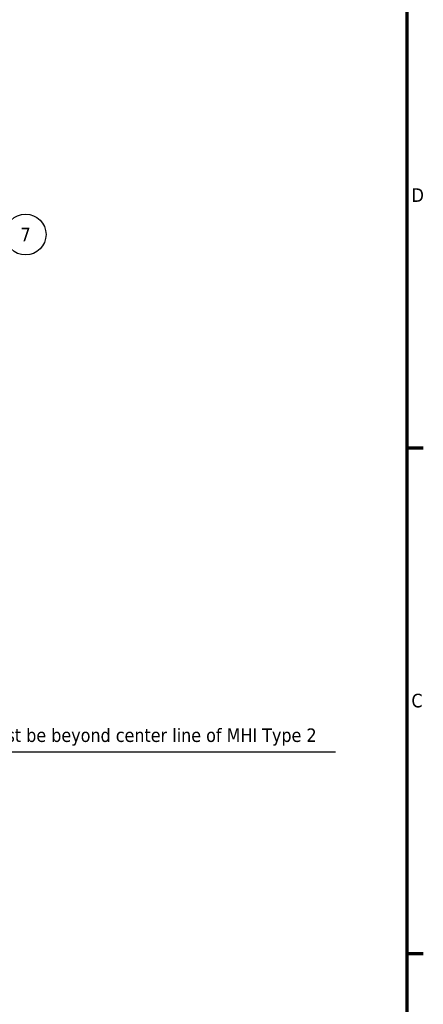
# Model space of a CAD drawing. Header units: millimetres. Extents: x 0 to 63075, y 0 to 44550.
# Tile 20 of 31: x 57312 to 61755, y 10576 to 21422. Entities that reach past the tile are written whole.
import ezdxf

# ---------------------------------------------------------------- set-up
doc = ezdxf.new("R2010")
doc.units = ezdxf.units.MM
doc.header["$LTSCALE"] = 75
for name, color, linetype, lineweight in [('Border (ISO)', 7, 'Continuous', 70), ('Dimension (ISO)', 7, 'Continuous', 25), ('Symbol (ISO)', 7, 'Continuous', 25)]:
    doc.layers.add(name, color=color, linetype=linetype, lineweight=lineweight)
doc.styles.add('Label Text (ISO)', font='tahoma.ttf')
doc.styles.add('Note Text (ISO)', font='tahoma.ttf')
doc.dimstyles.new('Default (ISO)', dxfattribs={"dimscale": 75, "dimtxt": 2, "dimasz": 2.5, "dimexe": 3.175, "dimexo": 0, "dimgap": 0.762, "dimtad": 1, "dimrnd": 1e-08, "dimtxsty": 'Note Text (ISO)', "dimcen": 0.09, "dimdle": 10, "dimclrd": 256, "dimclre": 256, "dimclrt": 256, "dimazin": 2, "dimtfac": 1, "dimtmove": 0, "dimatfit": 3, "dimfxl": 1, "dimtolj": 1, "dimtzin": 0, "dimlwd": -1, "dimlwe": -1, "dimarcsym": 0})

# ---------------------------------------------------------------- blocks, each defined once
blk = doc.blocks.new('Borders Default Border')
at = {"layer": 'Border (ISO)'}
for p, q in [((821, 222.75), (823.4, 222.75)), ((821, 148.5), (823.4, 148.5))]:
    blk.add_line(p, q, dxfattribs=at)
at = {"layer": 'Border (ISO)', "flags": 128}
blk.add_lwpolyline([(20, 20), (20, 574), (821, 574), (821, 20), (20, 20)], dxfattribs=at)
at = {"layer": 'Border (ISO)', "char_height": 2, "attachment_point": 7, "style": 'Label Text (ISO)'}
for s, insert in [('D', (821.67, 258.87)), ('C', (821.66, 184.59))]:
    blk.add_mtext(s, dxfattribs=dict(at, insert=insert))
blk = doc.blocks.new('Balloon1')
at = {"layer": 'Symbol (ISO)'}
for p, q in [((753.86, 246.79), (762.52, 252.44)), ((753.58, 247.21), (751.76, 245.43)), ((753.86, 246.79), (751.76, 245.43)), ((751.76, 245.43), (754.13, 246.37)), ((754.13, 246.37), (753.58, 247.21))]:
    blk.add_line(p, q, dxfattribs=at)
at = {"layer": 'Symbol (ISO)', "flags": 128}
blk.add_lwpolyline([(753.58, 247.21), (751.76, 245.43), (754.13, 246.37), (753.58, 247.21)], dxfattribs=at)
at = {"layer": 'Symbol (ISO)'}
blk.add_circle((765.02, 254.08), 3, dxfattribs=at)
blk.add_solid([(753.58, 247.21), (751.76, 245.43), (754.13, 246.37), (753.58, 247.21)], dxfattribs=at)
at = {"layer": 'Symbol (ISO)', "insert": (765.02, 254.08), "char_height": 2, "attachment_point": 5, "style": 'Label Text (ISO)'}
blk.add_mtext('7', dxfattribs=at)
blk = doc.blocks.new('*D27')
at = {"layer": 'Defpoints', "color": 0, "transparency": 16777216}
for p in [(56059, 13357), (56059, 13196), (55939, 13109)]:
    blk.add_point(p, dxfattribs=at)
at = {"layer": 'Dimension (ISO)', "transparency": 16777216}
for p, q in [((55939, 13109), (55939, 13595)), ((55752, 13357), (55564, 13357)), ((55939, 13357), (56059, 13357)), ((56247, 13357), (60789, 13357))]:
    blk.add_line(p, q, dxfattribs=at)
for points in [[(55752, 13388), (55752, 13326), (55939, 13357)], [(56247, 13388), (56247, 13326), (56059, 13357)]]:
    blk.add_solid(points, dxfattribs=at)
at = {"layer": 'Dimension (ISO)', "transparency": 16777216, "insert": (56491, 13864), "char_height": 150, "attachment_point": 1, "style": 'Note Text (ISO)'}
blk.add_mtext('\\A1;\\fTahoma|b0|i0;\\H149.0446;120\\P\\fTahoma|b0|i0;\\H149.0446;CTT must be beyond center line of MHI Type 2', dxfattribs=at)

msp = doc.modelspace()

# ---------------------------------------------------------------- block references
at = {"xscale": 75, "yscale": 75, "zscale": 75}
msp.add_blockref('Borders Default Border', (0, 0), dxfattribs=at)
at = {"layer": 'Symbol (ISO)', "xscale": 75, "yscale": 75, "zscale": 75}
msp.add_blockref('Balloon1', (0, 0), dxfattribs=at)

# ---------------------------------------------------------------- dimensions: what is measured, and where the dimension line sits
at = {"layer": 'Dimension (ISO)'}
dim = msp.add_linear_dim(base=(56059.0992, 13357.0608), p1=(55939.0992, 13108.9468), p2=(56059.0992, 13195.5468), angle=180, text='\\fTahoma|b0|i0;\\H149.0446;<>\\P\\fTahoma|b0|i0;\\H149.0446;CTT must be beyond center line of MHI Type 2', dimstyle='Default (ISO)', override={"dimgap": 0.762, "dimdec": 2, "dimse2": 1, "dimtol": 0, "dimlim": 0, "dimtp": 0, "dimtm": 0, "dimtdec": 2, "dimtofl": 1, "dimatfit": 1, "dimtvp": -0.25}, dxfattribs=at)
dim.commit()
dim.dimension.update_dxf_attribs({"geometry": '*D27', "text_midpoint": (58611.7064, 13357.0608), "dimtype": 160})

doc.saveas('drawing.dxf')
